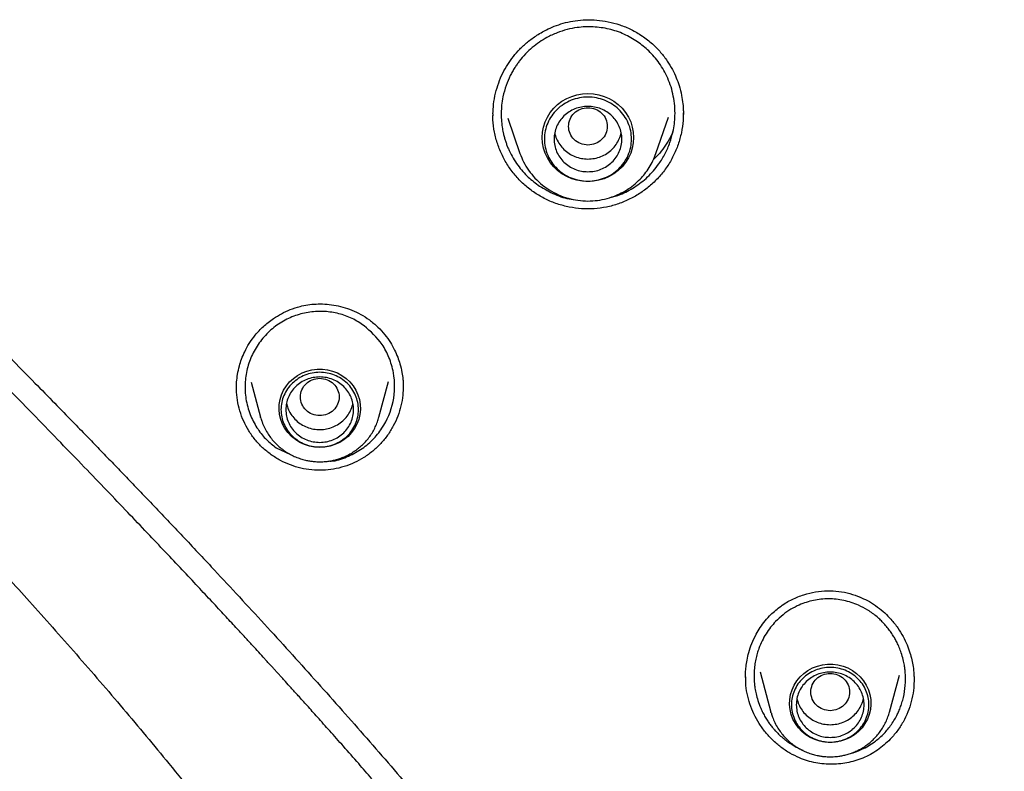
# Model space of a CAD drawing. Header units: millimetres. Extents: x 8 to 1762, y 12 to 2705.
# Tile 61 of 115: x 821 to 841, y 2254 to 2269. Entities that reach past the tile are written whole.
import ezdxf

# ---------------------------------------------------------------- set-up
doc = ezdxf.new("R2010")
doc.units = ezdxf.units.MM

msp = doc.modelspace()

# ---------------------------------------------------------------- linework, layer by layer
at = {"color": 7, "linetype": 'Continuous', "lineweight": 30}
for p, q in [((830.86, 2267.407), (830.86, 2267.447)), ((831.165, 2267.358), (831.415, 2266.633)), ((834.225, 2266.633), (834.482, 2267.377)), ((831.419, 2266.622), (831.415, 2266.633)), ((828.503, 2261.185), (828.703, 2261.923)), ((825.561, 2261.776), (825.563, 2261.824)), ((825.861, 2261.909), (826.057, 2261.185)), ((826.063, 2261.163), (826.057, 2261.185)), ((826.381, 2260.55), (826.678, 2260.414)), ((838.432, 2257.473), (838.472, 2257.455)), ((836.077, 2255.808), (836.077, 2255.849)), ((836.374, 2255.928), (836.601, 2255.092)), ((839.047, 2255.092), (839.255, 2255.86)), ((839.556, 2255.772), (839.555, 2255.745)), ((836.607, 2255.07), (836.601, 2255.092))]:
    msp.add_line(p, q, dxfattribs=at)
at = {"color": 7, "linetype": 'Continuous', "lineweight": 30, "flags": 128}
for points in [[(832.82, 2266.05), (832.706, 2266.057), (832.594, 2266.077), (832.486, 2266.109), (832.382, 2266.154), (832.284, 2266.211), (832.194, 2266.279), (832.114, 2266.357), (832.043, 2266.443), (831.985, 2266.537), (831.938, 2266.637), (831.904, 2266.742), (831.883, 2266.85), (831.876, 2266.96), (831.883, 2267.069), (831.904, 2267.177), (831.938, 2267.282), (831.985, 2267.382), (832.043, 2267.476), (832.114, 2267.563), (832.194, 2267.64), (832.284, 2267.708), (832.382, 2267.765), (832.486, 2267.81), (832.594, 2267.843), (832.706, 2267.862), (832.82, 2267.869), (832.934, 2267.862), (833.046, 2267.843), (833.155, 2267.81), (833.259, 2267.765), (833.356, 2267.708), (833.446, 2267.64), (833.527, 2267.563), (833.597, 2267.476), (833.656, 2267.382), (833.703, 2267.282), (833.736, 2267.177), (833.757, 2267.069), (833.764, 2266.96), (833.757, 2266.85), (833.736, 2266.742), (833.703, 2266.637), (833.656, 2266.537), (833.597, 2266.443), (833.527, 2266.357), (833.446, 2266.279), (833.356, 2266.211), (833.259, 2266.154), (833.155, 2266.109), (833.046, 2266.077), (832.934, 2266.057), (832.82, 2266.05)], [(827.28, 2260.56), (827.173, 2260.566), (827.067, 2260.586), (826.965, 2260.619), (826.868, 2260.664), (826.777, 2260.721), (826.695, 2260.788), (826.623, 2260.865), (826.561, 2260.95), (826.512, 2261.042), (826.474, 2261.139), (826.451, 2261.24), (826.44, 2261.344), (826.444, 2261.447), (826.461, 2261.55), (826.491, 2261.649), (826.535, 2261.744), (826.591, 2261.833), (826.658, 2261.914), (826.735, 2261.986), (826.822, 2262.048), (826.915, 2262.099), (827.015, 2262.138), (827.119, 2262.164), (827.226, 2262.178), (827.334, 2262.178), (827.441, 2262.164), (827.545, 2262.138), (827.645, 2262.099), (827.739, 2262.048), (827.825, 2261.986), (827.902, 2261.914), (827.969, 2261.833), (828.025, 2261.744), (828.069, 2261.649), (828.099, 2261.55), (828.117, 2261.447), (828.12, 2261.344), (828.11, 2261.24), (828.086, 2261.139), (828.049, 2261.042), (827.999, 2260.95), (827.937, 2260.865), (827.865, 2260.788), (827.783, 2260.721), (827.692, 2260.664), (827.595, 2260.619), (827.493, 2260.586), (827.388, 2260.566), (827.28, 2260.56)], [(837.824, 2254.466), (837.716, 2254.473), (837.611, 2254.493), (837.508, 2254.526), (837.411, 2254.571), (837.321, 2254.627), (837.239, 2254.694), (837.167, 2254.771), (837.105, 2254.856), (837.055, 2254.948), (837.018, 2255.046), (836.994, 2255.147), (836.984, 2255.25), (836.987, 2255.354), (837.005, 2255.456), (837.035, 2255.556), (837.079, 2255.651), (837.135, 2255.739), (837.202, 2255.821), (837.279, 2255.893), (837.365, 2255.955), (837.459, 2256.006), (837.559, 2256.045), (837.663, 2256.071), (837.77, 2256.084), (837.878, 2256.084), (837.984, 2256.071), (838.089, 2256.045), (838.188, 2256.006), (838.282, 2255.955), (838.369, 2255.893), (838.446, 2255.821), (838.513, 2255.739), (838.569, 2255.651), (838.612, 2255.556), (838.643, 2255.456), (838.66, 2255.354), (838.664, 2255.25), (838.653, 2255.147), (838.629, 2255.046), (838.592, 2254.948), (838.542, 2254.856), (838.481, 2254.771), (838.408, 2254.694), (838.326, 2254.627), (838.236, 2254.571), (838.139, 2254.526), (838.037, 2254.493), (837.931, 2254.473), (837.824, 2254.466)]]:
    msp.add_lwpolyline(points, dxfattribs=at)
at = {"color": 7, "linetype": 'Continuous', "lineweight": 30}
for points, knots in [([(830.858, 2267.447), (830.861, 2267.514), (830.867, 2267.657), (830.908, 2267.873), (830.972, 2268.088), (831.056, 2268.287), (831.159, 2268.47), (831.276, 2268.635), (831.413, 2268.79), (831.575, 2268.938), (831.77, 2269.081), (831.972, 2269.194), (832.171, 2269.278), (832.359, 2269.336), (832.562, 2269.377), (832.778, 2269.395), (833.006, 2269.389), (833.242, 2269.355), (833.481, 2269.29), (833.72, 2269.195), (833.869, 2269.103), (833.944, 2269.056)], [0, 0, 0, 0, 0.047573, 0.102684, 0.155902, 0.207188, 0.256533, 0.303997, 0.350727, 0.402051, 0.458679, 0.520474, 0.564458, 0.610582, 0.658855, 0.70962, 0.762943, 0.818766, 0.876973, 0.937421, 1, 1, 1, 1]), ([(833.843, 2268.938), (833.752, 2268.994), (833.568, 2269.105), (833.257, 2269.207), (832.928, 2269.255), (832.635, 2269.242), (832.386, 2269.192), (832.176, 2269.125), (831.985, 2269.036), (831.816, 2268.932), (831.667, 2268.819), (831.527, 2268.687), (831.425, 2268.569), (831.354, 2268.472), (831.307, 2268.402), (831.26, 2268.323), (831.196, 2268.203), (831.123, 2268.03), (831.066, 2267.823), (831.036, 2267.632), (831.027, 2267.476), (831.03, 2267.324), (831.045, 2267.188), (831.066, 2267.071), (831.088, 2266.982), (831.109, 2266.907), (831.134, 2266.834), (831.161, 2266.763), (831.205, 2266.661), (831.272, 2266.534), (831.398, 2266.344), (831.573, 2266.14), (831.74, 2266.016), (831.82, 2265.956)], [0, 0, 0, 0, 0.056476, 0.113798, 0.171978, 0.231031, 0.267669, 0.306284, 0.346875, 0.37862, 0.411472, 0.445426, 0.480479, 0.494192, 0.509154, 0.525365, 0.542821, 0.581444, 0.625012, 0.656647, 0.684465, 0.708478, 0.737373, 0.757751, 0.771897, 0.785827, 0.799542, 0.813042, 0.826328, 0.858595, 0.889532, 0.947381, 1, 1, 1, 1]), ([(833.944, 2269.056), (834.015, 2269.003), (834.152, 2268.902), (834.321, 2268.725), (834.458, 2268.546), (834.564, 2268.37), (834.644, 2268.201), (834.709, 2268.022), (834.755, 2267.842), (834.781, 2267.67), (834.791, 2267.54), (834.791, 2267.467), (834.792, 2267.438)], [0, 0, 0, 0, 0.13892, 0.267104, 0.384996, 0.492839, 0.590769, 0.678864, 0.792608, 0.884164, 0.953275, 1, 1, 1, 1]), ([(833.281, 2265.722), (833.35, 2265.74), (833.527, 2265.787), (833.789, 2265.93), (834.063, 2266.141), (834.271, 2266.381), (834.42, 2266.625), (834.516, 2266.848), (834.591, 2267.109), (834.623, 2267.365), (834.616, 2267.614), (834.579, 2267.877), (834.484, 2268.182), (834.306, 2268.495), (834.092, 2268.75), (833.923, 2268.877), (833.843, 2268.938)], [0, 0, 0, 0, 0.051742, 0.13268, 0.215971, 0.303205, 0.36365, 0.42483, 0.480041, 0.562934, 0.612774, 0.662856, 0.757657, 0.845473, 0.926262, 1, 1, 1, 1]), ([(828.357, 2253.718), (828.266, 2253.822), (828.071, 2254.047), (827.78, 2254.377), (827.497, 2254.696), (827.247, 2254.976), (827.03, 2255.218), (826.848, 2255.421), (826.699, 2255.585), (826.586, 2255.71), (826.506, 2255.799), (826.448, 2255.862), (826.4, 2255.915), (826.352, 2255.967), (826.302, 2256.022), (826.251, 2256.079), (826.197, 2256.137), (826.121, 2256.221), (826.019, 2256.332), (825.885, 2256.478), (825.727, 2256.65), (825.536, 2256.857), (825.309, 2257.102), (825.048, 2257.382), (824.754, 2257.697), (824.433, 2258.04), (824.085, 2258.409), (823.711, 2258.803), (823.307, 2259.227), (822.872, 2259.682), (822.41, 2260.162), (821.92, 2260.669), (821.404, 2261.201), (820.859, 2261.761), (820.309, 2262.327), (819.755, 2262.897), (819.202, 2263.471), (818.63, 2264.068), (818.041, 2264.689), (817.438, 2265.337), (816.824, 2266.013), (816.202, 2266.72), (815.793, 2267.211), (815.586, 2267.46)], [0, 0, 0, 0, 0.022026, 0.04741, 0.070071, 0.090013, 0.107235, 0.121739, 0.133525, 0.142593, 0.148645, 0.152548, 0.156202, 0.159994, 0.163924, 0.167992, 0.172198, 0.176542, 0.186091, 0.19627, 0.208138, 0.223344, 0.241125, 0.26148, 0.284405, 0.309899, 0.3365, 0.365412, 0.396626, 0.430134, 0.465925, 0.503282, 0.542822, 0.584539, 0.628404, 0.669353, 0.711954, 0.756169, 0.80194, 0.849239, 0.898053, 0.948335, 1, 1, 1, 1]), ([(816.021, 2267.552), (816.228, 2267.315), (816.634, 2266.852), (817.244, 2266.184), (817.835, 2265.552), (818.404, 2264.955), (818.95, 2264.391), (819.47, 2263.858), (819.978, 2263.34), (820.47, 2262.838), (820.946, 2262.352), (821.387, 2261.901), (821.794, 2261.485), (822.149, 2261.12), (822.457, 2260.804), (822.727, 2260.525), (822.99, 2260.253), (823.253, 2259.98), (823.517, 2259.705), (823.903, 2259.302), (824.411, 2258.767), (825.176, 2257.953), (826.077, 2256.982), (827.106, 2255.849), (828.126, 2254.701), (829.133, 2253.54), (830.058, 2252.447), (830.904, 2251.422), (831.674, 2250.47), (832.434, 2249.51), (833.177, 2248.549), (833.895, 2247.599), (834.58, 2246.673), (835.228, 2245.775), (835.711, 2245.091), (836.049, 2244.607), (836.26, 2244.301), (836.489, 2243.967), (836.737, 2243.601), (837.004, 2243.203), (837.308, 2242.745), (837.651, 2242.221), (838.032, 2241.626), (838.435, 2240.985), (838.842, 2240.325), (839.252, 2239.646), (839.661, 2238.954), (840.085, 2238.223), (840.522, 2237.452), (840.972, 2236.642), (841.432, 2235.791), (841.806, 2235.089), (842.022, 2234.669), (842.085, 2234.548)], [0, 0, 0, 0, 0.022688, 0.044418, 0.065177, 0.084954, 0.103741, 0.121534, 0.138333, 0.155684, 0.17186, 0.18687, 0.200718, 0.213408, 0.223101, 0.232101, 0.241041, 0.250022, 0.259043, 0.268107, 0.289637, 0.311403, 0.347243, 0.383434, 0.419609, 0.455783, 0.491975, 0.520776, 0.549606, 0.578461, 0.607317, 0.635505, 0.662667, 0.688794, 0.713878, 0.721936, 0.730628, 0.740197, 0.750641, 0.76196, 0.774153, 0.78964, 0.806336, 0.82424, 0.843351, 0.861433, 0.880479, 0.90049, 0.92147, 0.943424, 0.966359, 0.990285, 1, 1, 1, 1]), ([(831.723, 2265.817), (831.653, 2265.868), (831.513, 2265.97), (831.332, 2266.155), (831.175, 2266.36), (831.048, 2266.583), (830.95, 2266.821), (830.885, 2267.07), (830.855, 2267.277), (830.858, 2267.4), (830.859, 2267.436)], [0, 0, 0, 0, 0.135443, 0.269964, 0.404058, 0.538119, 0.67252, 0.807683, 0.942916, 1, 1, 1, 1]), ([(834.788, 2267.468), (834.789, 2267.416), (834.789, 2267.279), (834.754, 2267.059), (834.687, 2266.813), (834.588, 2266.577), (834.459, 2266.355), (834.301, 2266.152), (834.119, 2265.971), (833.914, 2265.815), (833.691, 2265.686), (833.453, 2265.586), (833.204, 2265.518), (832.947, 2265.485), (832.689, 2265.485), (832.434, 2265.518), (832.185, 2265.585), (831.944, 2265.682), (831.797, 2265.772), (831.723, 2265.817)], [0, 0, 0, 0, 0.036632, 0.096725, 0.156732, 0.216744, 0.276879, 0.337076, 0.397231, 0.457388, 0.517556, 0.577761, 0.63809, 0.698379, 0.758486, 0.818568, 0.87875, 0.939167, 1, 1, 1, 1]), ([(832.82, 2267.576), (832.768, 2267.57), (832.663, 2267.558), (832.53, 2267.47), (832.442, 2267.342), (832.409, 2267.19), (832.442, 2267.039), (832.53, 2266.91), (832.663, 2266.826), (832.82, 2266.795), (832.977, 2266.826), (833.111, 2266.91), (833.199, 2267.039), (833.231, 2267.19), (833.199, 2267.342), (833.111, 2267.47), (832.977, 2267.558), (832.872, 2267.57), (832.82, 2267.576)], [0, 0, 0, 0, 0.0625, 0.125, 0.1875, 0.25, 0.3125, 0.375, 0.4375, 0.5, 0.5625, 0.625, 0.6875, 0.75, 0.8125, 0.875, 0.9375, 1, 1, 1, 1]), ([(832.134, 2267.059), (832.134, 2267.059), (832.138, 2267.015), (832.171, 2266.931), (832.234, 2266.813), (832.322, 2266.71), (832.429, 2266.626), (832.551, 2266.563), (832.683, 2266.523), (832.774, 2266.518), (832.82, 2266.516)], [0, 0, 0, 0, 0.000201, 0.14303, 0.285858, 0.428687, 0.571515, 0.714343, 0.857172, 1, 1, 1, 1]), ([(832.82, 2266.516), (832.866, 2266.518), (832.958, 2266.523), (833.09, 2266.563), (833.212, 2266.626), (833.318, 2266.71), (833.406, 2266.813), (833.469, 2266.931), (833.502, 2267.015), (833.507, 2267.059), (833.507, 2267.059)], [0, 0, 0, 0, 0.142828, 0.285657, 0.428485, 0.571313, 0.714142, 0.85697, 0.999799, 1, 1, 1, 1]), ([(834.576, 2267.076), (834.553, 2267.027), (834.501, 2266.919), (834.398, 2266.76), (834.287, 2266.616), (834.204, 2266.535), (834.172, 2266.503)], [0, 0, 0, 0, 0.2322607, 0.5142064, 0.8069197, 1, 1, 1, 1]), ([(831.415, 2266.633), (831.439, 2266.573), (831.487, 2266.45), (831.593, 2266.278), (831.724, 2266.116), (831.882, 2265.971), (832.061, 2265.848), (832.256, 2265.753), (832.459, 2265.688), (832.664, 2265.652), (832.867, 2265.645), (833.068, 2265.665), (833.272, 2265.713), (833.456, 2265.784), (833.622, 2265.875), (833.765, 2265.976), (833.891, 2266.091), (833.999, 2266.213), (834.087, 2266.339), (834.166, 2266.479), (834.205, 2266.581), (834.225, 2266.633)], [0, 0, 0, 0, 0.052998, 0.10785, 0.164691, 0.223704, 0.284086, 0.343281, 0.401166, 0.457756, 0.513067, 0.567114, 0.622093, 0.683577, 0.728424, 0.776386, 0.827499, 0.86793, 0.910157, 0.954182, 1, 1, 1, 1]), ([(831.82, 2265.956), (831.924, 2265.897), (832.129, 2265.779), (832.372, 2265.695), (832.505, 2265.683), (832.52, 2265.682)], [0, 0, 0, 0, 0.473454, 0.939051, 1, 1, 1, 1]), ([(813.475, 2265.755), (813.633, 2265.574), (813.939, 2265.224), (814.391, 2264.722), (814.817, 2264.256), (815.216, 2263.826), (815.585, 2263.432), (815.924, 2263.073), (816.233, 2262.748), (816.512, 2262.454), (816.756, 2262.199), (816.966, 2261.979), (817.144, 2261.793), (817.298, 2261.633), (817.427, 2261.498), (817.531, 2261.389), (817.611, 2261.305), (817.669, 2261.244), (817.713, 2261.198), (817.751, 2261.159), (817.789, 2261.119), (817.827, 2261.08), (817.865, 2261.04), (817.936, 2260.965), (818.05, 2260.846), (818.208, 2260.681), (818.383, 2260.498), (818.574, 2260.297), (818.787, 2260.073), (819.039, 2259.808), (819.331, 2259.499), (819.667, 2259.141), (820.032, 2258.75), (820.426, 2258.324), (820.848, 2257.863), (821.297, 2257.367), (821.769, 2256.839), (822.254, 2256.289), (822.74, 2255.729), (823.221, 2255.166), (823.696, 2254.601), (824.375, 2253.777), (825.247, 2252.688), (826.294, 2251.314), (827.31, 2249.918), (828.292, 2248.501), (829.236, 2247.07), (830.14, 2245.627), (831.005, 2244.173), (831.831, 2242.708), (832.622, 2241.23), (833.413, 2239.671), (834.2, 2238.021), (834.98, 2236.276), (835.72, 2234.499), (836.421, 2232.691), (837.02, 2231.016), (837.53, 2229.484), (837.961, 2228.1), (838.285, 2226.986), (838.516, 2226.149), (838.665, 2225.593), (838.809, 2225.037), (838.945, 2224.495), (839.071, 2223.977), (839.188, 2223.48), (839.297, 2223.005), (839.397, 2222.557), (839.484, 2222.153), (839.559, 2221.793), (839.624, 2221.478), (839.678, 2221.208), (839.722, 2220.99), (839.755, 2220.819), (839.779, 2220.693), (839.796, 2220.602), (839.81, 2220.53), (839.821, 2220.472), (839.833, 2220.411), (839.847, 2220.332), (839.869, 2220.217), (839.898, 2220.058), (839.934, 2219.859), (839.976, 2219.623), (840.024, 2219.347), (840.078, 2219.033), (840.137, 2218.679), (840.199, 2218.287), (840.266, 2217.856), (840.336, 2217.385), (840.408, 2216.876), (840.482, 2216.327), (840.557, 2215.738), (840.632, 2215.11), (840.709, 2214.413), (840.786, 2213.644), (840.863, 2212.8), (840.934, 2211.906), (840.999, 2210.961), (841.057, 2209.967), (841.106, 2208.945), (841.148, 2207.896), (841.181, 2206.823), (841.208, 2205.705), (841.23, 2204.544), (841.242, 2203.755), (841.249, 2203.353)], [0, 0, 0, 0, 0.010357, 0.020075, 0.029155, 0.037599, 0.045405, 0.052451, 0.058884, 0.064701, 0.069905, 0.074103, 0.077793, 0.080976, 0.083652, 0.08582, 0.087479, 0.088632, 0.089428, 0.090212, 0.090996, 0.091781, 0.092567, 0.093362, 0.096216, 0.099632, 0.103157, 0.10713, 0.111551, 0.116421, 0.122801, 0.129817, 0.137468, 0.145755, 0.154676, 0.164233, 0.174424, 0.18502, 0.195596, 0.206143, 0.216661, 0.227149, 0.251759, 0.276211, 0.300857, 0.325337, 0.349654, 0.373808, 0.397799, 0.421626, 0.445302, 0.469041, 0.495895, 0.522941, 0.55018, 0.577614, 0.60524, 0.625623, 0.646109, 0.666699, 0.674817, 0.68295, 0.6911, 0.699138, 0.706673, 0.713679, 0.720815, 0.727304, 0.733143, 0.738334, 0.742876, 0.746769, 0.750013, 0.752319, 0.754129, 0.755441, 0.756259, 0.757221, 0.757946, 0.758888, 0.760626, 0.762918, 0.765762, 0.76916, 0.77311, 0.777614, 0.782671, 0.78828, 0.794444, 0.80116, 0.808429, 0.816252, 0.824628, 0.833558, 0.84304, 0.854318, 0.866289, 0.878954, 0.892313, 0.906367, 0.921116, 0.935659, 0.950818, 0.966594, 0.982987, 1, 1, 1, 1]), ([(825.559, 2261.776), (825.56, 2261.821), (825.562, 2261.919), (825.581, 2262.076), (825.616, 2262.233), (825.666, 2262.39), (825.732, 2262.545), (825.824, 2262.714), (825.951, 2262.89), (826.117, 2263.066), (826.301, 2263.212), (826.49, 2263.326), (826.673, 2263.411), (826.857, 2263.471), (827.037, 2263.508), (827.208, 2263.525), (827.387, 2263.524), (827.572, 2263.504), (827.759, 2263.463), (827.947, 2263.399), (828.133, 2263.312), (828.247, 2263.235), (828.305, 2263.196)], [0, 0, 0, 0, 0.037004, 0.078912, 0.125797, 0.164325, 0.208177, 0.258482, 0.315238, 0.378495, 0.448248, 0.498309, 0.551089, 0.606477, 0.649696, 0.694565, 0.741235, 0.789692, 0.839878, 0.891709, 0.9451, 1, 1, 1, 1]), ([(828.197, 2263.074), (828.116, 2263.127), (827.954, 2263.233), (827.675, 2263.331), (827.379, 2263.377), (827.074, 2263.365), (826.774, 2263.291), (826.489, 2263.158), (826.234, 2262.966), (826.022, 2262.726), (825.864, 2262.449), (825.764, 2262.149), (825.727, 2261.836), (825.749, 2261.57), (825.8, 2261.36), (825.872, 2261.159), (825.993, 2260.938), (826.172, 2260.716), (826.313, 2260.604), (826.381, 2260.55)], [0, 0, 0, 0, 0.059116, 0.119119, 0.180041, 0.24191, 0.304753, 0.36859, 0.433441, 0.499321, 0.564056, 0.628649, 0.693102, 0.757416, 0.792392, 0.826033, 0.889256, 0.94723, 1, 1, 1, 1]), ([(828.305, 2263.196), (828.365, 2263.147), (828.482, 2263.054), (828.625, 2262.894), (828.739, 2262.734), (828.826, 2262.578), (828.891, 2262.43), (828.943, 2262.276), (828.979, 2262.123), (828.998, 2261.979), (829.005, 2261.874), (829.005, 2261.817), (829.005, 2261.795)], [0, 0, 0, 0, 0.142601, 0.273968, 0.394425, 0.504132, 0.603173, 0.691605, 0.804406, 0.893441, 0.958624, 1, 1, 1, 1]), ([(827.481, 2260.28), (827.492, 2260.28), (827.614, 2260.273), (827.837, 2260.362), (828.129, 2260.502), (828.376, 2260.707), (828.635, 2261.025), (828.832, 2261.5), (828.839, 2262.019), (828.722, 2262.414), (828.542, 2262.764), (828.331, 2262.954), (828.197, 2263.074)], [0, 0, 0, 0, 0.0089, 0.099153, 0.187331, 0.273566, 0.357994, 0.519613, 0.681883, 0.771485, 0.854483, 1, 1, 1, 1]), ([(827.28, 2261.988), (827.228, 2261.982), (827.123, 2261.97), (826.99, 2261.882), (826.902, 2261.754), (826.869, 2261.603), (826.902, 2261.452), (826.99, 2261.323), (827.123, 2261.238), (827.28, 2261.207), (827.437, 2261.238), (827.571, 2261.323), (827.659, 2261.452), (827.691, 2261.603), (827.659, 2261.754), (827.571, 2261.882), (827.437, 2261.97), (827.332, 2261.982), (827.28, 2261.988)], [0, 0, 0, 0, 0.0625, 0.125, 0.1875, 0.25, 0.3125, 0.375, 0.4375, 0.5, 0.5625, 0.625, 0.6875, 0.75, 0.8125, 0.875, 0.9375, 1, 1, 1, 1]), ([(826.276, 2260.41), (826.216, 2260.457), (826.096, 2260.55), (825.943, 2260.717), (825.811, 2260.901), (825.706, 2261.1), (825.626, 2261.312), (825.577, 2261.533), (825.556, 2261.698), (825.56, 2261.789), (825.561, 2261.804)], [0, 0, 0, 0, 0.1396751, 0.2783632, 0.416583, 0.5547441, 0.6932241, 0.8324466, 0.9717308, 1, 1, 1, 1]), ([(829.003, 2261.827), (829.002, 2261.765), (829, 2261.629), (828.962, 2261.42), (828.897, 2261.206), (828.804, 2261.002), (828.686, 2260.81), (828.543, 2260.636), (828.379, 2260.482), (828.196, 2260.35), (827.997, 2260.242), (827.786, 2260.16), (827.565, 2260.108), (827.34, 2260.085), (827.114, 2260.092), (826.891, 2260.128), (826.674, 2260.194), (826.466, 2260.285), (826.34, 2260.368), (826.276, 2260.41)], [0, 0, 0, 0, 0.049077, 0.108352, 0.167548, 0.226762, 0.286124, 0.345554, 0.404927, 0.464294, 0.523679, 0.583118, 0.642714, 0.702267, 0.761607, 0.820904, 0.880298, 0.939933, 1, 1, 1, 1]), ([(826.595, 2261.475), (826.603, 2261.439), (826.621, 2261.361), (826.68, 2261.248), (826.763, 2261.142), (826.866, 2261.053), (826.985, 2260.986), (827.116, 2260.943), (827.252, 2260.924), (827.39, 2260.932), (827.524, 2260.966), (827.648, 2261.024), (827.758, 2261.104), (827.85, 2261.204), (827.919, 2261.319), (827.957, 2261.412), (827.964, 2261.466), (827.965, 2261.476)], [0, 0, 0, 0, 0.058842, 0.12995, 0.201057, 0.272164, 0.343272, 0.414379, 0.485486, 0.556594, 0.627701, 0.698809, 0.769916, 0.841023, 0.912131, 0.983238, 1, 1, 1, 1]), ([(826.065, 2261.163), (826.072, 2261.137), (826.091, 2261.071), (826.136, 2260.969), (826.195, 2260.861), (826.263, 2260.763), (826.337, 2260.674), (826.418, 2260.593), (826.507, 2260.52), (826.602, 2260.455), (826.702, 2260.399), (826.804, 2260.353), (826.907, 2260.318), (827.001, 2260.293), (827.085, 2260.278), (827.175, 2260.267), (827.24, 2260.265), (827.28, 2260.264)], [0, 0, 0, 0, 0.049643, 0.127826, 0.207124, 0.27832, 0.349498, 0.420611, 0.491594, 0.562334, 0.632628, 0.702066, 0.769668, 0.832337, 0.881535, 0.925988, 1, 1, 1, 1]), ([(827.28, 2260.264), (827.322, 2260.265), (827.381, 2260.267), (827.468, 2260.277), (827.543, 2260.29), (827.63, 2260.311), (827.721, 2260.34), (827.813, 2260.378), (827.906, 2260.424), (827.996, 2260.48), (828.084, 2260.544), (828.166, 2260.616), (828.244, 2260.697), (828.314, 2260.785), (828.377, 2260.881), (828.43, 2260.982), (828.474, 2261.086), (828.495, 2261.157), (828.504, 2261.191)], [0, 0, 0, 0, 0.0757087, 0.1067733, 0.1583285, 0.2120176, 0.2697457, 0.3301403, 0.3926487, 0.4568324, 0.5223824, 0.589074, 0.6567432, 0.7252705, 0.7945704, 0.8645845, 0.9352763, 1, 1, 1, 1]), ([(836.593, 2257.105), (836.663, 2257.168), (836.799, 2257.29), (837.033, 2257.427), (837.275, 2257.524), (837.52, 2257.582), (837.763, 2257.604), (838.001, 2257.592), (838.229, 2257.549), (838.372, 2257.496), (838.443, 2257.469)], [0, 0, 0, 0, 0.140388, 0.275108, 0.405033, 0.530728, 0.652623, 0.771137, 0.886743, 1, 1, 1, 1]), ([(838.471, 2257.455), (838.526, 2257.43), (838.642, 2257.376), (838.802, 2257.268), (838.951, 2257.146), (839.092, 2257.002), (839.22, 2256.84), (839.33, 2256.662), (839.413, 2256.489), (839.471, 2256.327), (839.511, 2256.178), (839.539, 2256.027), (839.554, 2255.893), (839.556, 2255.804), (839.557, 2255.772)], [0, 0, 0, 0, 0.085262, 0.181443, 0.272662, 0.359004, 0.466528, 0.565368, 0.655495, 0.736973, 0.809854, 0.87409, 0.954137, 1, 1, 1, 1]), ([(838.409, 2257.301), (838.359, 2257.321), (838.26, 2257.361), (838.105, 2257.402), (837.948, 2257.427), (837.79, 2257.435), (837.633, 2257.427), (837.479, 2257.403), (837.328, 2257.363), (837.171, 2257.304), (837.009, 2257.22), (836.845, 2257.106), (836.705, 2256.979), (836.589, 2256.846), (836.495, 2256.712), (836.414, 2256.566), (836.355, 2256.428), (836.313, 2256.301), (836.285, 2256.185), (836.263, 2256.061), (836.251, 2255.928), (836.25, 2255.833), (836.252, 2255.779), (836.252, 2255.767), (836.253, 2255.752), (836.254, 2255.735), (836.256, 2255.704), (836.261, 2255.655), (836.272, 2255.573), (836.292, 2255.464), (836.33, 2255.326), (836.378, 2255.196), (836.432, 2255.082), (836.48, 2254.992), (836.531, 2254.911), (836.583, 2254.838), (836.635, 2254.771), (836.687, 2254.712), (836.748, 2254.649), (836.82, 2254.581), (836.905, 2254.512), (836.991, 2254.45), (837.079, 2254.396), (837.167, 2254.348), (837.227, 2254.322), (837.257, 2254.309)], [0, 0, 0, 0, 0.031963, 0.063701, 0.095231, 0.126568, 0.157727, 0.188724, 0.219577, 0.250301, 0.288573, 0.328159, 0.369083, 0.400677, 0.433043, 0.466185, 0.500109, 0.522212, 0.545763, 0.570755, 0.597185, 0.625048, 0.627051, 0.629503, 0.632404, 0.635753, 0.639551, 0.651003, 0.66525, 0.688579, 0.716841, 0.750012, 0.771359, 0.791537, 0.81055, 0.828402, 0.845096, 0.860636, 0.875025, 0.897497, 0.919306, 0.940456, 0.960951, 0.980798, 1, 1, 1, 1]), ([(838.267, 2254.249), (838.276, 2254.252), (838.338, 2254.266), (838.443, 2254.309), (838.583, 2254.376), (838.702, 2254.452), (838.807, 2254.532), (838.926, 2254.638), (839.06, 2254.79), (839.165, 2254.954), (839.231, 2255.088), (839.271, 2255.183), (839.307, 2255.287), (839.349, 2255.44), (839.382, 2255.653), (839.381, 2255.835), (839.372, 2255.94), (839.368, 2255.979), (839.359, 2256.049), (839.338, 2256.157), (839.306, 2256.28), (839.263, 2256.401), (839.218, 2256.503), (839.173, 2256.592), (839.124, 2256.676), (839.069, 2256.76), (839.004, 2256.845), (838.936, 2256.923), (838.866, 2256.995), (838.758, 2257.092), (838.61, 2257.202), (838.474, 2257.269), (838.409, 2257.301)], [0, 0, 0, 0, 0.007444, 0.048599, 0.085808, 0.125936, 0.156472, 0.186227, 0.247127, 0.310036, 0.334621, 0.360799, 0.388582, 0.417978, 0.481608, 0.5518, 0.555882, 0.562168, 0.58136, 0.609399, 0.646314, 0.678021, 0.706457, 0.731608, 0.753463, 0.781093, 0.808065, 0.834378, 0.860031, 0.885024, 0.944571, 1, 1, 1, 1]), ([(836.075, 2255.849), (836.075, 2255.87), (836.076, 2255.93), (836.085, 2256.036), (836.105, 2256.175), (836.143, 2256.336), (836.204, 2256.518), (836.284, 2256.689), (836.378, 2256.846), (836.478, 2256.984), (836.56, 2257.07), (836.602, 2257.114)], [0, 0, 0, 0, 0.046131, 0.127697, 0.227386, 0.345208, 0.481166, 0.635317, 0.748351, 0.869786, 1, 1, 1, 1]), ([(837.193, 2254.148), (837.125, 2254.179), (836.989, 2254.242), (836.803, 2254.367), (836.633, 2254.513), (836.483, 2254.678), (836.353, 2254.859), (836.245, 2255.054), (836.162, 2255.261), (836.105, 2255.476), (836.076, 2255.666), (836.078, 2255.782), (836.078, 2255.825)], [0, 0, 0, 0, 0.105547, 0.210424, 0.314965, 0.419336, 0.523597, 0.627764, 0.731869, 0.83602, 0.940313, 1, 1, 1, 1]), ([(837.824, 2255.895), (837.772, 2255.889), (837.667, 2255.877), (837.533, 2255.788), (837.445, 2255.661), (837.413, 2255.509), (837.445, 2255.358), (837.533, 2255.229), (837.667, 2255.145), (837.824, 2255.113), (837.981, 2255.145), (838.114, 2255.229), (838.202, 2255.358), (838.235, 2255.509), (838.202, 2255.661), (838.114, 2255.788), (837.981, 2255.877), (837.876, 2255.889), (837.824, 2255.895)], [0, 0, 0, 0, 0.0625, 0.125, 0.1875, 0.25, 0.3125, 0.375, 0.4375, 0.5, 0.5625, 0.625, 0.6875, 0.75, 0.8125, 0.875, 0.9375, 1, 1, 1, 1]), ([(839.556, 2255.778), (839.555, 2255.718), (839.553, 2255.581), (839.517, 2255.37), (839.453, 2255.149), (839.36, 2254.938), (839.24, 2254.741), (839.107, 2254.576), (838.971, 2254.442), (838.837, 2254.333), (838.693, 2254.239), (838.539, 2254.16), (838.377, 2254.097), (838.211, 2254.052), (838.041, 2254.025), (837.869, 2254.014), (837.697, 2254.021), (837.525, 2254.046), (837.356, 2254.086), (837.248, 2254.127), (837.193, 2254.148)], [0, 0, 0, 0, 0.053122, 0.120366, 0.187863, 0.2555, 0.323069, 0.390598, 0.441246, 0.491904, 0.542623, 0.593494, 0.644346, 0.695012, 0.745603, 0.796202, 0.846876, 0.897685, 0.948698, 1, 1, 1, 1]), ([(837.137, 2255.378), (837.137, 2255.378), (837.142, 2255.334), (837.175, 2255.25), (837.237, 2255.132), (837.326, 2255.029), (837.432, 2254.945), (837.554, 2254.882), (837.686, 2254.842), (837.778, 2254.837), (837.824, 2254.835)], [0, 0, 0, 0, 0.000201, 0.14303, 0.285858, 0.428687, 0.571515, 0.714343, 0.857172, 1, 1, 1, 1]), ([(837.824, 2254.835), (837.87, 2254.837), (837.961, 2254.842), (838.093, 2254.882), (838.215, 2254.945), (838.322, 2255.029), (838.41, 2255.132), (838.473, 2255.25), (838.506, 2255.334), (838.51, 2255.378), (838.51, 2255.378)], [0, 0, 0, 0, 0.142828, 0.285657, 0.428485, 0.571313, 0.714142, 0.85697, 0.999799, 1, 1, 1, 1]), ([(836.608, 2255.07), (836.616, 2255.044), (836.635, 2254.978), (836.68, 2254.876), (836.739, 2254.768), (836.807, 2254.669), (836.88, 2254.581), (836.962, 2254.5), (837.051, 2254.426), (837.146, 2254.361), (837.245, 2254.306), (837.348, 2254.26), (837.451, 2254.224), (837.545, 2254.2), (837.629, 2254.185), (837.719, 2254.174), (837.784, 2254.172), (837.824, 2254.171)], [0, 0, 0, 0, 0.049643, 0.127826, 0.207124, 0.27832, 0.349498, 0.420611, 0.491594, 0.562334, 0.632628, 0.702066, 0.769668, 0.832337, 0.881535, 0.925988, 1, 1, 1, 1]), ([(837.824, 2254.171), (837.866, 2254.172), (837.925, 2254.174), (838.012, 2254.184), (838.086, 2254.197), (838.174, 2254.218), (838.264, 2254.247), (838.357, 2254.285), (838.449, 2254.331), (838.54, 2254.386), (838.627, 2254.45), (838.71, 2254.523), (838.787, 2254.604), (838.858, 2254.692), (838.92, 2254.787), (838.974, 2254.889), (839.018, 2254.993), (839.038, 2255.064), (839.048, 2255.098)], [0, 0, 0, 0, 0.075709, 0.106773, 0.158329, 0.212018, 0.269746, 0.33014, 0.392649, 0.456832, 0.522382, 0.589074, 0.656743, 0.72527, 0.79457, 0.864584, 0.935276, 1, 1, 1, 1])]:
    msp.add_open_spline(points, degree=3, knots=knots, dxfattribs=at)
for points in [[(833.72, 2266.928), (833.717, 2266.871), (833.71, 2266.757), (833.657, 2266.594), (833.573, 2266.443), (833.461, 2266.31), (833.323, 2266.202), (833.167, 2266.121), (832.997, 2266.071), (832.82, 2266.055), (832.643, 2266.071), (832.474, 2266.121), (832.317, 2266.202), (832.18, 2266.31), (832.067, 2266.443), (831.983, 2266.594), (831.932, 2266.757), (831.914, 2266.928), (831.932, 2267.098), (831.983, 2267.262), (832.067, 2267.412), (832.18, 2267.545), (832.317, 2267.653), (832.474, 2267.734), (832.643, 2267.784), (832.82, 2267.8), (832.997, 2267.784), (833.167, 2267.734), (833.323, 2267.653), (833.461, 2267.545), (833.573, 2267.412), (833.657, 2267.262), (833.71, 2267.098), (833.717, 2266.984), (833.72, 2266.928)], [(832.82, 2266.253), (832.774, 2266.256), (832.683, 2266.261), (832.551, 2266.301), (832.429, 2266.363), (832.322, 2266.448), (832.234, 2266.55), (832.169, 2266.668), (832.129, 2266.795), (832.116, 2266.928), (832.129, 2267.06), (832.169, 2267.187), (832.234, 2267.305), (832.322, 2267.408), (832.429, 2267.492), (832.551, 2267.555), (832.683, 2267.593), (832.82, 2267.606), (832.958, 2267.593), (833.09, 2267.555), (833.212, 2267.492), (833.318, 2267.408), (833.406, 2267.305), (833.471, 2267.187), (833.511, 2267.06), (833.525, 2266.928), (833.511, 2266.795), (833.471, 2266.668), (833.406, 2266.55), (833.318, 2266.448), (833.212, 2266.363), (833.09, 2266.301), (832.958, 2266.261), (832.866, 2266.256), (832.82, 2266.253)], [(828.08, 2261.34), (828.077, 2261.289), (828.071, 2261.189), (828.024, 2261.043), (827.95, 2260.909), (827.849, 2260.791), (827.727, 2260.695), (827.588, 2260.623), (827.437, 2260.579), (827.28, 2260.564), (827.123, 2260.579), (826.972, 2260.623), (826.833, 2260.695), (826.711, 2260.791), (826.611, 2260.909), (826.536, 2261.043), (826.49, 2261.189), (826.475, 2261.34), (826.49, 2261.491), (826.536, 2261.637), (826.611, 2261.771), (826.711, 2261.888), (826.833, 2261.985), (826.972, 2262.057), (827.123, 2262.101), (827.28, 2262.116), (827.437, 2262.101), (827.588, 2262.057), (827.727, 2261.985), (827.849, 2261.888), (827.95, 2261.771), (828.024, 2261.637), (828.071, 2261.491), (828.077, 2261.39), (828.08, 2261.34)], [(827.28, 2260.665), (827.234, 2260.668), (827.143, 2260.673), (827.01, 2260.713), (826.889, 2260.775), (826.782, 2260.86), (826.694, 2260.963), (826.629, 2261.08), (826.589, 2261.207), (826.576, 2261.34), (826.589, 2261.472), (826.629, 2261.6), (826.694, 2261.717), (826.782, 2261.82), (826.889, 2261.904), (827.01, 2261.967), (827.143, 2262.006), (827.28, 2262.019), (827.418, 2262.006), (827.55, 2261.967), (827.671, 2261.904), (827.778, 2261.82), (827.866, 2261.717), (827.931, 2261.6), (827.971, 2261.472), (827.985, 2261.34), (827.971, 2261.207), (827.931, 2261.08), (827.866, 2260.963), (827.778, 2260.86), (827.671, 2260.775), (827.55, 2260.713), (827.418, 2260.673), (827.326, 2260.668), (827.28, 2260.665)], [(838.624, 2255.246), (838.621, 2255.196), (838.615, 2255.095), (838.567, 2254.95), (838.493, 2254.815), (838.393, 2254.698), (838.271, 2254.601), (838.132, 2254.53), (837.981, 2254.486), (837.824, 2254.471), (837.667, 2254.486), (837.516, 2254.53), (837.376, 2254.601), (837.254, 2254.698), (837.154, 2254.815), (837.08, 2254.95), (837.034, 2255.095), (837.019, 2255.246), (837.034, 2255.398), (837.08, 2255.543), (837.154, 2255.678), (837.254, 2255.795), (837.376, 2255.892), (837.516, 2255.963), (837.667, 2256.007), (837.824, 2256.022), (837.981, 2256.007), (838.132, 2255.963), (838.271, 2255.892), (838.393, 2255.795), (838.493, 2255.678), (838.567, 2255.543), (838.615, 2255.398), (838.621, 2255.297), (838.624, 2255.246)], [(837.824, 2254.572), (837.778, 2254.574), (837.686, 2254.579), (837.554, 2254.62), (837.432, 2254.682), (837.326, 2254.766), (837.238, 2254.869), (837.173, 2254.987), (837.133, 2255.114), (837.119, 2255.246), (837.133, 2255.379), (837.173, 2255.506), (837.238, 2255.624), (837.326, 2255.727), (837.432, 2255.811), (837.554, 2255.874), (837.686, 2255.912), (837.824, 2255.925), (837.961, 2255.912), (838.093, 2255.874), (838.215, 2255.811), (838.322, 2255.727), (838.41, 2255.624), (838.475, 2255.506), (838.515, 2255.379), (838.528, 2255.246), (838.515, 2255.114), (838.475, 2254.987), (838.41, 2254.869), (838.322, 2254.766), (838.215, 2254.682), (838.093, 2254.62), (837.961, 2254.579), (837.87, 2254.574), (837.824, 2254.572)]]:
    msp.add_open_spline(points, degree=3, dxfattribs=at)

doc.saveas('drawing.dxf')
